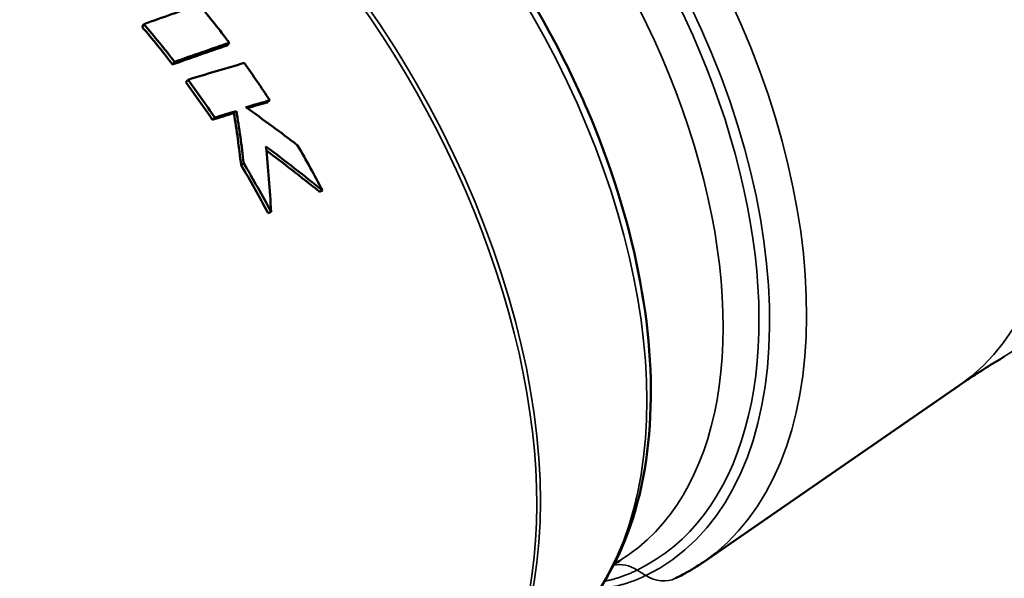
# Model space of a CAD drawing. Header units: millimetres. Extents: x 0 to 1891, y -60 to 594.
# Tile 84 of 118: x 715.99 to 724.82, y 167.43 to 172.44. Entities that reach past the tile are written whole.
import ezdxf

# ---------------------------------------------------------------- set-up
doc = ezdxf.new("R2010")
doc.units = ezdxf.units.MM
doc.layers.add('Sichtbar (ISO)', color=7, linetype='Continuous', lineweight=50)
doc.layers.add('Sichtbar schmal (ISO)', color=7, linetype='Continuous', lineweight=35)

msp = doc.modelspace()

# ---------------------------------------------------------------- linework, layer by layer
at = {"layer": 'Sichtbar (ISO)'}
for p, q in [((717.0846, 172.3768), (717.1004, 172.4036)), ((717.8471, 172.2127), (717.8664, 172.2359)), ((717.357, 172.0411), (717.3754, 172.0648)), ((717.4768, 171.8824), (717.4962, 171.9046)), ((718.2062, 171.7012), (718.2287, 171.7197)), ((717.7135, 171.5456), (717.7351, 171.5647)), ((717.908, 171.6045), (717.93, 171.6233)), ((718.2139, 170.7069), (718.2402, 170.7183)), ((724.4144, 169.1598), (722.1198, 167.5751))]:
    msp.add_line(p, q, dxfattribs=at)
for centre, major_axis, ratio, start_param, end_param in [((725.9559, 175.5851), (2.95, -5.1095), 0.57735, 0, 3.141593), ((724.966, 175.0136), (-2.95, 5.1095), 0.57735, 2.510515, 6.914263), ((724.966, 175.0136), (2.6125, -4.525), 0.57735, 5.856485, 9.851478), ((711.6298, 138.6591), (30.2722, 31.3405), 0.585399, 0.856608, 0.870766), ((715.7551, 169.6957), (2.7363, -4.7442), 0.57846, 1.781519, 1.862963), ((715.3647, 169.4701), (-2.7263, 4.6906), 0.570279, 4.939518, 5.021184), ((715.3649, 169.4704), (-2.7511, 4.7332), 0.57028, 4.939513, 5.021189), ((711.1796, 139.2583), (29.8775, 30.5199), 0.570362, 0.849212, 0.863637), ((711.2465, 139.2725), (-29.8092, -30.4918), 0.572411, 3.989853, 4.004316), ((715.7552, 169.6957), (2.7373, -4.7436), 0.578484, 1.665291, 1.739848), ((715.3647, 169.4702), (-2.7204, 4.6938), 0.570101, 4.826519, 4.903011), ((715.3649, 169.4704), (-2.7452, 4.7366), 0.570103, 4.826515, 4.903014), ((709.3541, 143.894), (-29.028, -24.837), 0.529542, 4.004764, 4.011737), ((709.2903, 143.8768), (29.0959, 24.879), 0.527368, 0.864053, 0.869887), ((709.126, 143.4298), (29.5886, 25.2768), 0.526714, 0.873893, 0.880115), ((709.1865, 143.4465), (-29.5262, -25.2344), 0.528799, 4.014689, 4.020931), ((715.3644, 169.4702), (-2.7118, 4.6993), 0.570014, 4.647269, 4.738551), ((715.3648, 169.4704), (-2.7364, 4.742), 0.570014, 4.647262, 4.738555)]:
    msp.add_ellipse(centre, major_axis=major_axis, ratio=ratio, start_param=start_param, end_param=end_param, dxfattribs=at)
for points, knots in [([(716.081, 175.5327), (716.3924, 175.6056), (716.7299, 175.604), (717.4477, 175.459), (717.8301, 175.3054), (718.5932, 174.8589), (718.9739, 174.5626), (719.6895, 173.8617), (720.0243, 173.4574), (720.6161, 172.5823), (720.8732, 172.1119), (721.2853, 171.1499), (721.4402, 170.6586), (721.6314, 169.701), (721.6672, 169.2349), (721.6104, 168.3738), (721.5179, 167.9785), (721.2577, 167.4203), (721.1282, 167.2248), (720.973, 167.0595)], [0.958082, 0.958082, 0.958082, 0.958082, 1.256493, 1.256493, 1.577475, 1.577475, 1.905989, 1.905989, 2.233584, 2.233584, 2.560098, 2.560098, 2.886776, 2.886776, 3.214746, 3.214746, 3.542771, 3.542771, 3.754307, 3.754307, 3.754307, 3.754307]), ([(717.4962, 171.9046), (717.5803, 171.9302), (717.6643, 171.9555), (717.8321, 172.0056), (717.9159, 172.0303), (717.9996, 172.0547)], [0.000001, 0.000001, 0.000001, 0.000001, 0.0621037, 0.0621037, 0.1242064, 0.1242064, 0.1242064, 0.1242064]), ([(718.0151, 171.6571), (718.0941, 171.6012), (718.1723, 171.5448), (718.3268, 171.4307), (718.4032, 171.3731), (718.4785, 171.315)], [0.0000112, 0.0000112, 0.0000112, 0.0000112, 0.0590029, 0.0590029, 0.1179989, 0.1179989, 0.1179989, 0.1179989]), ([(717.908, 171.6045), (717.9202, 171.5279), (717.9316, 171.4507), (717.9527, 171.2952), (717.9624, 171.217), (717.9713, 171.1383)], [0.00000501, 0.00000501, 0.00000501, 0.00000501, 0.04968296, 0.04968296, 0.09936722, 0.09936722, 0.09936722, 0.09936722]), ([(717.9953, 171.1537), (717.9861, 171.233), (717.9761, 171.3118), (717.9543, 171.4684), (717.9426, 171.5461), (717.93, 171.6233)], [0, 0, 0, 0, 0.050048, 0.050048, 0.1000913, 0.1000913, 0.1000913, 0.1000913]), ([(718.7017, 170.9098), (718.6198, 170.9764), (718.5366, 171.0427), (718.3676, 171.1746), (718.282, 171.2401), (718.1951, 171.3052)], [0, 0, 0, 0, 0.0669447, 0.0669447, 0.1338835, 0.1338835, 0.1338835, 0.1338835]), ([(718.1951, 171.3052), (718.2055, 171.2085), (718.2145, 171.1113), (718.2295, 170.9156), (718.2356, 170.8171), (718.2402, 170.7183)], [0.000005, 0.000005, 0.000005, 0.000005, 0.0612049, 0.0612049, 0.1223989, 0.1223989, 0.1223989, 0.1223989]), ([(718.4785, 171.315), (718.5174, 171.2484), (718.5554, 171.1813), (718.6299, 171.0462), (718.6662, 170.9782), (718.7017, 170.9098)], [-0.09259246, -0.09259246, -0.09259246, -0.09259246, -0.04630335, -0.04630335, 0, 0, 0, 0]), ([(718.199, 171.2686), (718.2758, 171.2112), (718.3517, 171.1534), (718.5106, 171.0301), (718.5933, 170.9646), (718.6748, 170.8987)], [0.0071796, 0.0071796, 0.0071796, 0.0071796, 0.0664441, 0.0664441, 0.1328944, 0.1328944, 0.1328944, 0.1328944]), ([(717.9713, 171.1383), (717.9753, 171.1409), (717.9793, 171.1435), (717.9873, 171.1486), (717.9913, 171.1511), (717.9953, 171.1537)], [0.000008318, 0.000008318, 0.000008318, 0.000008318, 0.005008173, 0.005008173, 0.010008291, 0.010008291, 0.010008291, 0.010008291]), ([(718.6748, 170.8987), (718.6793, 170.9005), (718.6838, 170.9024), (718.6928, 170.9061), (718.6973, 170.9079), (718.7017, 170.9098)], [-0.01002215, -0.01002215, -0.01002215, -0.01002215, -0.00501999, -0.00501999, -0.00001368, -0.00001368, -0.00001368, -0.00001368]), ([(724.8195, 169.4186), (724.7918, 169.4023), (724.7642, 169.3857), (724.7093, 169.3523), (724.6819, 169.3354), (724.6276, 169.3012), (724.6006, 169.2839), (724.5468, 169.249), (724.5201, 169.2314), (724.467, 169.1958), (724.4406, 169.1779), (724.4144, 169.1598)], [2.36158405, 2.36158405, 2.36158405, 2.36158405, 2.36984868, 2.36984868, 2.37811331, 2.37811331, 2.38637794, 2.38637794, 2.39464258, 2.39464258, 2.40290721, 2.40290721, 2.40290721, 2.40290721]), ([(722.1198, 167.5751), (722.1038, 167.5641), (722.0877, 167.5533), (722.0552, 167.5322), (722.0387, 167.522), (722.0056, 167.5019), (721.9889, 167.4922), (721.9551, 167.4732), (721.9381, 167.4639), (721.9038, 167.4459), (721.8865, 167.4372), (721.8691, 167.4287)], [3.8802781, 3.8802781, 3.8802781, 3.8802781, 3.89785182, 3.89785182, 3.91542554, 3.91542554, 3.93299926, 3.93299926, 3.95057298, 3.95057298, 3.96814669, 3.96814669, 3.96814669, 3.96814669])]:
    msp.add_open_spline(points, degree=3, knots=knots, dxfattribs=at)
msp.add_open_spline([(721.3769, 167.5925), (721.358, 167.5808), (721.3389, 167.5691), (721.3199, 167.5576)], degree=3, dxfattribs=at)
at = {"layer": 'Sichtbar schmal (ISO)'}
msp.add_line((721.5261, 167.5032), (721.6036, 167.4541), dxfattribs=at)
for centre, major_axis, ratio, start_param, end_param in [((722.4205, 173.544), (-2.3861, 4.1329), 0.57735, 3.146982, 6.277796), ((721.9055, 173.2466), (2.3995, -4.1561), 0.57735, 0.046713, 3.09488), ((719.2325, 171.7034), (-2.3942, 4.1468), 0.57735, 3.100437, 6.438692), ((718.1004, 171.0498), (2.4829, -4.3006), 0.57735, 0.172684, 2.968909), ((716.8395, 170.3218), (-2.6996, 4.6758), 0.57735, 3.314277, 6.110501), ((719.0208, 171.5811), (2.3165, -4.0123), 0.57735, 0.017272, 2.356194), ((716.8024, 170.3004), (2.7031, -4.6819), 0.57735, 0.018755, 2.356194), ((719.493, 171.8538), (2.5122, -4.3512), 0.57735, 0.046713, 1.511626), ((719.271, 171.7256), (2.4348, -4.2173), 0.57735, 6.242029, 7.773477), ((721.4136, 167.2138), (-0.153, 0.3148), 0.815805, 5.360051, 6.084148), ((721.7161, 167.7435), (0.153, -0.3148), 0.815805, 5.360051, 6.283185)]:
    msp.add_ellipse(centre, major_axis=major_axis, ratio=ratio, start_param=start_param, end_param=end_param, dxfattribs=at)
for points, knots in [([(721.2334, 167.403), (721.2442, 167.4049), (721.2657, 167.4092), (721.2983, 167.417), (721.3305, 167.426), (721.3623, 167.4359), (721.3943, 167.447), (721.4268, 167.4593), (721.4595, 167.4727), (721.4927, 167.4873), (721.5149, 167.4978), (721.5261, 167.5032)], [0.6270723, 0.6270723, 0.6270723, 0.6270723, 0.6724794, 0.7161357, 0.7577148, 0.7981717, 0.8383871, 0.8786412, 0.9189282, 0.9590734, 1, 1, 1, 1]), ([(721.6036, 167.4541), (721.5847, 167.4449), (721.5641, 167.4354), (721.5421, 167.426), (721.5305, 167.421), (721.5185, 167.416), (721.5063, 167.4112), (721.4996, 167.4086), (721.4928, 167.406), (721.486, 167.4034), (721.4693, 167.3971), (721.4521, 167.3911), (721.4349, 167.3855), (721.4218, 167.3813), (721.4087, 167.3773), (721.3957, 167.3737), (721.3935, 167.3731), (721.3913, 167.3725), (721.3891, 167.3719), (721.3753, 167.3681), (721.3617, 167.3647), (721.3483, 167.3618), (721.3357, 167.359), (721.3234, 167.3565), (721.3114, 167.3544), (721.304, 167.3532), (721.2967, 167.352), (721.2896, 167.351), (721.2853, 167.3504), (721.2811, 167.3499), (721.2769, 167.3494), (721.2653, 167.348), (721.2541, 167.347), (721.2435, 167.3464), (721.2321, 167.3457), (721.2213, 167.3454), (721.2111, 167.3456), (721.2082, 167.3456), (721.2054, 167.3457), (721.2026, 167.3458), (721.2009, 167.3458), (721.1991, 167.3459), (721.1974, 167.346)], [0, 0, 0, 0, 0.0311449, 0.0311449, 0.0311449, 0.047619, 0.047619, 0.047619, 0.056589, 0.056589, 0.056589, 0.0785215, 0.0785215, 0.0785215, 0.0952381, 0.0952381, 0.0952381, 0.0980614, 0.0980614, 0.0980614, 0.1157809, 0.1157809, 0.1157809, 0.1324922, 0.1324922, 0.1324922, 0.1428571, 0.1428571, 0.1428571, 0.149129, 0.149129, 0.149129, 0.1665532, 0.1665532, 0.1665532, 0.1852391, 0.1852391, 0.1852391, 0.1904762, 0.1904762, 0.1904762, 0.1938017, 0.1938017, 0.1938017, 0.1938017])]:
    msp.add_open_spline(points, degree=3, knots=knots, dxfattribs=at)

doc.saveas('drawing.dxf')
